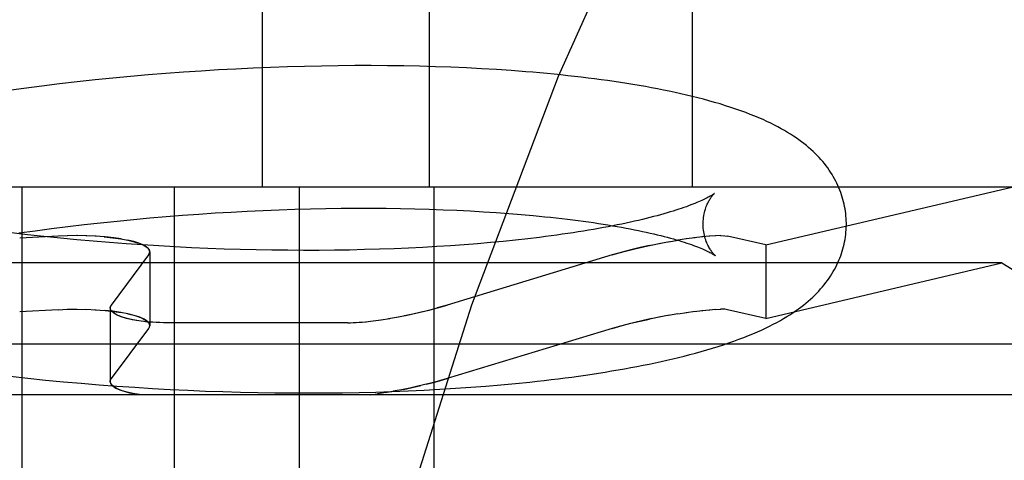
# Model space of a CAD drawing. Header units: inches. Extents: x 0 to 215, y 0 to 139.
# Tile 92 of 117: x 127.8615 to 127.999, y 51.619 to 51.6805. Entities that reach past the tile are written whole.
import ezdxf

# ---------------------------------------------------------------- set-up
doc = ezdxf.new("R2010")
doc.units = ezdxf.units.IN
doc.header["$LTSCALE"] = 11.804375
doc.header["$MEASUREMENT"] = 0
doc.linetypes.add('HIDDEN', pattern=[0.2, 0.1, -0.1])
doc.layers.add('DEFAULT_2', color=8, linetype='HIDDEN')

msp = doc.modelspace()

# ---------------------------------------------------------------- linework, layer by layer
at = {"layer": 'DEFAULT_2', "color": 8, "linetype": 'HIDDEN'}
for p, q in [((127.89535, 51.81334), (127.89535, 51.65709)), ((127.91865, 51.81334), (127.91865, 51.65709)), ((127.95541, 51.81334), (127.95541, 51.65709)), ((127.8868, 51.6733), (127.88435, 51.67314)), ((127.88924, 51.67345), (127.8868, 51.6733)), ((127.89168, 51.67358), (127.88924, 51.67345)), ((127.8941, 51.6737), (127.89168, 51.67358)), ((127.8965, 51.6738), (127.8941, 51.6737)), ((127.89889, 51.67388), (127.8965, 51.6738)), ((127.90127, 51.67395), (127.89889, 51.67388)), ((127.90363, 51.674), (127.90127, 51.67395)), ((127.90596, 51.67403), (127.90363, 51.674)), ((127.90828, 51.67405), (127.90596, 51.67403)), ((127.91058, 51.67405), (127.90828, 51.67405)), ((127.91286, 51.67404), (127.91058, 51.67405)), ((127.91511, 51.67401), (127.91286, 51.67404)), ((127.91733, 51.67396), (127.91511, 51.67401)), ((127.91953, 51.6739), (127.91733, 51.67396)), ((127.92171, 51.67382), (127.91953, 51.6739)), ((127.92386, 51.67373), (127.92171, 51.67382)), ((127.92597, 51.67362), (127.92386, 51.67373)), ((127.92806, 51.6735), (127.92597, 51.67362)), ((127.93012, 51.67336), (127.92806, 51.6735)), ((127.87199, 51.67205), (127.8695, 51.67178)), ((127.87447, 51.6723), (127.87199, 51.67205)), ((127.87694, 51.67254), (127.87447, 51.6723)), ((127.87942, 51.67275), (127.87694, 51.67254)), ((127.88189, 51.67295), (127.87942, 51.67275)), ((127.88435, 51.67314), (127.88189, 51.67295)), ((127.86206, 51.67088), (127.85959, 51.67054)), ((127.86454, 51.6712), (127.86206, 51.67088)), ((127.86702, 51.6715), (127.86454, 51.6712)), ((127.8695, 51.67178), (127.86702, 51.6715)), ((128.00005, 51.65709), (127.74478, 51.65709)), ((127.86179, 51.65709), (127.86179, 51.55209)), ((127.88303, 51.65709), (127.88303, 51.55209)), ((127.9005, 51.65709), (127.9005, 51.55209)), ((127.91929, 51.65709), (127.91929, 51.55209)), ((127.96569, 51.64903), (128.00005, 51.65709)), ((127.89769, 51.65392), (127.89989, 51.65399)), ((127.89989, 51.65399), (127.90207, 51.65405)), ((127.90207, 51.65405), (127.90423, 51.6541)), ((127.90423, 51.6541), (127.90637, 51.65413)), ((127.90637, 51.65413), (127.90848, 51.65414)), ((127.90848, 51.65414), (127.91057, 51.65414)), ((127.91057, 51.65414), (127.91264, 51.65413)), ((127.91264, 51.65413), (127.91467, 51.6541)), ((127.91467, 51.6541), (127.91668, 51.65406)), ((127.91668, 51.65406), (127.91866, 51.65401)), ((127.91866, 51.65401), (127.9206, 51.65394)), ((127.87736, 51.65258), (127.87965, 51.65279)), ((127.87965, 51.65279), (127.88194, 51.65298)), ((127.88194, 51.65298), (127.88422, 51.65316)), ((127.88422, 51.65316), (127.88649, 51.65333)), ((127.88649, 51.65333), (127.88875, 51.65348)), ((127.88875, 51.65348), (127.89101, 51.65361)), ((127.89101, 51.65361), (127.89325, 51.65373)), ((127.89325, 51.65373), (127.89548, 51.65383)), ((127.89548, 51.65383), (127.89769, 51.65392)), ((127.9206, 51.65394), (127.92251, 51.65386)), ((127.92251, 51.65386), (127.92439, 51.65377)), ((127.92439, 51.65377), (127.92623, 51.65366)), ((127.92623, 51.65366), (127.92803, 51.65354)), ((127.92803, 51.65354), (127.92979, 51.65342)), ((127.92979, 51.65342), (127.93151, 51.65328)), ((127.86364, 51.651), (127.86592, 51.6513)), ((127.86592, 51.6513), (127.8682, 51.65159)), ((127.8682, 51.65159), (127.87049, 51.65186)), ((127.87049, 51.65186), (127.87278, 51.65211)), ((127.87278, 51.65211), (127.87507, 51.65235)), ((127.87507, 51.65235), (127.87736, 51.65258)), ((127.86258, 51.65045), (127.86031, 51.65072)), ((127.86137, 51.65069), (127.86364, 51.651)), ((127.86684, 51.65025), (127.86147, 51.64997)), ((127.86486, 51.6502), (127.86258, 51.65045)), ((127.86715, 51.64997), (127.86486, 51.6502)), ((127.86815, 51.65031), (127.86684, 51.65025)), ((127.86944, 51.64975), (127.86715, 51.64997)), ((127.86948, 51.65032), (127.86811, 51.6503)), ((127.87083, 51.6503), (127.86941, 51.65032)), ((127.87215, 51.65023), (127.87072, 51.6503)), ((127.87564, 51.64985), (127.87464, 51.65)), ((127.93243, 51.64988), (127.93073, 51.64969)), ((127.93408, 51.65008), (127.93243, 51.64988)), ((127.95462, 51.64986), (127.95337, 51.64967)), ((127.9558, 51.65002), (127.95456, 51.64985)), ((127.95688, 51.65015), (127.95563, 51.65)), ((127.95786, 51.65024), (127.95675, 51.65014)), ((127.9587, 51.6503), (127.95776, 51.65023)), ((127.9594, 51.65032), (127.95864, 51.6503)), ((127.96569, 51.64903), (127.96035, 51.65025)), ((127.87173, 51.64954), (127.86944, 51.64975)), ((127.87403, 51.64935), (127.87173, 51.64954)), ((127.87632, 51.64918), (127.87403, 51.64935)), ((127.87862, 51.64902), (127.87632, 51.64918)), ((127.88091, 51.64888), (127.87862, 51.64902)), ((127.88319, 51.64875), (127.88091, 51.64888)), ((127.88547, 51.64863), (127.88319, 51.64875)), ((127.88774, 51.64854), (127.88547, 51.64863)), ((127.89001, 51.64845), (127.88774, 51.64854)), ((127.91377, 51.64849), (127.91173, 51.64842)), ((127.91579, 51.64857), (127.91377, 51.64849)), ((127.91778, 51.64867), (127.91579, 51.64857)), ((127.91974, 51.64878), (127.91778, 51.64867)), ((127.92166, 51.64891), (127.91974, 51.64878)), ((127.92355, 51.64904), (127.92166, 51.64891)), ((127.92541, 51.64919), (127.92355, 51.64904)), ((127.92722, 51.64934), (127.92541, 51.64919)), ((127.929, 51.64951), (127.92722, 51.64934)), ((127.93073, 51.64969), (127.929, 51.64951)), ((127.94943, 51.64893), (127.95101, 51.64925)), ((127.95076, 51.6492), (127.95223, 51.64948)), ((127.95208, 51.64945), (127.95342, 51.64968)), ((127.96569, 51.64903), (127.96569, 51.63876)), ((127.87948, 51.64763), (127.87427, 51.64063)), ((127.87964, 51.64803), (127.87964, 51.63776)), ((127.89226, 51.64838), (127.89001, 51.64845)), ((127.89449, 51.64833), (127.89226, 51.64838)), ((127.89671, 51.64829), (127.89449, 51.64833)), ((127.89892, 51.64827), (127.89671, 51.64829)), ((127.90111, 51.64826), (127.89892, 51.64827)), ((127.90328, 51.64826), (127.90111, 51.64826)), ((127.90542, 51.64828), (127.90328, 51.64826)), ((127.90755, 51.64831), (127.90542, 51.64828)), ((127.90965, 51.64836), (127.90755, 51.64831)), ((127.91173, 51.64842), (127.90965, 51.64836)), ((127.94421, 51.64763), (127.92119, 51.64063)), ((127.94563, 51.64803), (127.94421, 51.64763)), ((127.99866, 51.6465), (127.74616, 51.6465)), ((127.96569, 51.63876), (127.99866, 51.6465)), ((127.99866, 51.6465), (128.02834, 51.62809)), ((127.92119, 51.64063), (127.91976, 51.64022)), ((127.86684, 51.63998), (127.86147, 51.6397)), ((127.86684, 51.63998), (127.86815, 51.64003)), ((127.86811, 51.64003), (127.86948, 51.64005)), ((127.86941, 51.64005), (127.87082, 51.64002)), ((127.87072, 51.64003), (127.87215, 51.63996)), ((127.87412, 51.64022), (127.87412, 51.62995)), ((127.87464, 51.63973), (127.87564, 51.63958)), ((127.91297, 51.63874), (127.91437, 51.63899)), ((127.91409, 51.63893), (127.9156, 51.63923)), ((127.951, 51.63898), (127.94943, 51.63866)), ((127.95222, 51.6392), (127.95076, 51.63893)), ((127.95341, 51.63941), (127.95208, 51.63918)), ((127.95338, 51.6394), (127.95463, 51.63959)), ((127.95456, 51.63958), (127.9558, 51.63975)), ((127.95563, 51.63973), (127.95689, 51.63988)), ((127.95675, 51.63987), (127.95786, 51.63997)), ((127.95776, 51.63996), (127.9587, 51.64003)), ((127.95864, 51.64002), (127.9594, 51.64005)), ((127.96569, 51.63876), (127.96035, 51.63998)), ((127.90732, 51.63815), (127.88206, 51.63815)), ((127.90976, 51.6383), (127.91084, 51.63842)), ((127.91085, 51.63842), (127.91198, 51.63858)), ((127.91189, 51.63856), (127.91316, 51.63877)), ((127.94421, 51.63735), (127.94563, 51.63776)), ((127.87948, 51.63735), (127.87427, 51.63036)), ((127.94421, 51.63735), (127.92119, 51.63036)), ((128.03541, 51.63516), (127.70941, 51.63516)), ((127.86013, 51.63069), (127.86261, 51.63042)), ((127.86261, 51.63042), (127.86509, 51.63016)), ((127.86509, 51.63016), (127.86758, 51.62992)), ((127.86758, 51.62992), (127.87007, 51.6297)), ((127.87007, 51.6297), (127.87256, 51.6295)), ((127.87256, 51.6295), (127.87505, 51.62931)), ((127.87505, 51.62931), (127.87753, 51.62914)), ((127.91866, 51.62966), (127.91976, 51.62995)), ((127.91976, 51.62995), (127.92119, 51.63036)), ((127.92446, 51.62914), (127.92657, 51.62931)), ((127.92657, 51.62931), (127.92866, 51.62948)), ((127.92866, 51.62948), (127.93071, 51.62967)), ((127.93071, 51.62967), (127.93273, 51.62988)), ((128.02834, 51.62809), (127.71648, 51.62809)), ((127.87753, 51.62914), (127.88001, 51.62899)), ((127.88001, 51.62899), (127.88248, 51.62885)), ((127.88248, 51.62885), (127.88495, 51.62873)), ((127.88495, 51.62873), (127.88741, 51.62862)), ((127.88741, 51.62862), (127.88985, 51.62854)), ((127.88985, 51.62854), (127.89229, 51.62847)), ((127.89229, 51.62847), (127.89471, 51.62841)), ((127.89471, 51.62841), (127.89712, 51.62837)), ((127.89712, 51.62837), (127.89951, 51.62835)), ((127.89951, 51.62835), (127.90189, 51.62835)), ((127.90189, 51.62835), (127.90424, 51.62836)), ((127.90424, 51.62836), (127.90658, 51.62838)), ((127.90658, 51.62838), (127.9089, 51.62842)), ((127.9089, 51.62842), (127.9112, 51.62848)), ((127.9104, 51.62809), (127.91151, 51.62824)), ((127.9112, 51.62848), (127.91347, 51.62855)), ((127.91267, 51.62841), (127.91144, 51.62823)), ((127.91386, 51.62862), (127.91253, 51.62839)), ((127.91347, 51.62855), (127.91572, 51.62864)), ((127.91508, 51.62885), (127.91365, 51.62858)), ((127.91572, 51.62864), (127.91795, 51.62874)), ((127.91795, 51.62874), (127.92015, 51.62886)), ((127.92015, 51.62886), (127.92232, 51.629)), ((127.92232, 51.629), (127.92446, 51.62914))]:
    msp.add_line(p, q, dxfattribs=at)
for points in [[(128.06824, 51.81334), (128.05258, 51.81141), (128.03707, 51.80577), (128.02197, 51.79677), (128.00707, 51.78451), (127.99222, 51.76883), (127.97765, 51.74982), (127.96338, 51.72733), (127.94967, 51.70154), (127.93667, 51.67255), (127.92459, 51.64061), (127.91356, 51.60594), (127.90374, 51.56882), (127.89524, 51.52959), (127.88815, 51.48854), (127.88256, 51.44604), (127.87852, 51.40242), (127.87608, 51.35808), (127.87526, 51.31334)], [(127.97693, 51.6521), (127.97692, 51.65239), (127.9769, 51.65272), (127.97688, 51.65306), (127.97685, 51.65339), (127.9768, 51.65373), (127.97675, 51.65406), (127.97669, 51.65439), (127.97662, 51.65472), (127.97654, 51.65505), (127.97646, 51.65538), (127.97636, 51.65571), (127.97626, 51.65603), (127.97615, 51.65635), (127.97602, 51.65667), (127.97589, 51.65699), (127.97576, 51.65731), (127.97561, 51.65762), (127.97545, 51.65794), (127.97529, 51.65825), (127.97511, 51.65856), (127.97493, 51.65886), (127.97473, 51.65917), (127.97453, 51.65947), (127.97432, 51.65977), (127.9741, 51.66007), (127.97387, 51.66037), (127.97363, 51.66066), (127.97338, 51.66095), (127.97312, 51.66123), (127.97285, 51.66152), (127.97257, 51.6618), (127.97228, 51.66208), (127.97198, 51.66235), (127.97166, 51.66263), (127.97134, 51.6629), (127.97101, 51.66316), (127.97066, 51.66343), (127.9703, 51.66369), (127.96993, 51.66395), (127.96955, 51.66421), (127.96915, 51.66447), (127.96873, 51.66473), (127.9683, 51.66498), (127.96784, 51.66524), (127.96737, 51.66549), (127.96688, 51.66575), (127.96637, 51.666), (127.96584, 51.66625), (127.96529, 51.66651), (127.96472, 51.66676), (127.96413, 51.667), (127.96351, 51.66725), (127.96287, 51.6675), (127.9622, 51.66774), (127.9615, 51.66798), (127.96079, 51.66823), (127.96004, 51.66846), (127.95929, 51.6687), (127.95852, 51.66892), (127.95774, 51.66914), (127.95696, 51.66935), (127.95617, 51.66956), (127.95539, 51.66975), (127.9546, 51.66994), (127.95381, 51.67012), (127.95301, 51.6703), (127.95219, 51.67047), (127.95137, 51.67064), (127.95054, 51.6708), (127.94971, 51.67096), (127.94886, 51.67112), (127.948, 51.67127), (127.94713, 51.67141), (127.94626, 51.67156), (127.94538, 51.67169), (127.94449, 51.67183), (127.94359, 51.67196), (127.94269, 51.67208), (127.94177, 51.6722), (127.94085, 51.67232), (127.93991, 51.67243), (127.93897, 51.67254), (127.93802, 51.67265), (127.93706, 51.67275), (127.9361, 51.67285), (127.93512, 51.67294), (127.93413, 51.67303), (127.93314, 51.67312), (127.93214, 51.6732), (127.93012, 51.67336)], [(127.95852, 51.65622), (127.95851, 51.65621), (127.95849, 51.6562), (127.95847, 51.65618), (127.95843, 51.65615), (127.95839, 51.65612), (127.95833, 51.65608), (127.95827, 51.65604), (127.95819, 51.65599), (127.9581, 51.65594), (127.958, 51.65588), (127.95789, 51.65581), (127.95777, 51.65575), (127.95763, 51.65567), (127.95748, 51.65559), (127.95732, 51.65551), (127.95714, 51.65542), (127.95695, 51.65533), (127.95675, 51.65524), (127.95653, 51.65514), (127.95629, 51.65504), (127.95605, 51.65493), (127.95578, 51.65482), (127.9555, 51.65471), (127.95521, 51.6546), (127.9549, 51.65448), (127.95458, 51.65436), (127.95424, 51.65424), (127.95388, 51.65412), (127.95351, 51.654), (127.95313, 51.65387), (127.95273, 51.65375), (127.95231, 51.65362), (127.95188, 51.65349), (127.95144, 51.65336), (127.95098, 51.65323), (127.9505, 51.6531), (127.95001, 51.65297), (127.9495, 51.65284), (127.94898, 51.65271), (127.94845, 51.65258), (127.9479, 51.65245), (127.94733, 51.65232), (127.94676, 51.65219), (127.94616, 51.65206), (127.94556, 51.65193), (127.94494, 51.65181), (127.9443, 51.65168), (127.94365, 51.65156), (127.94299, 51.65143), (127.94232, 51.65131), (127.94163, 51.65119), (127.94093, 51.65107), (127.94022, 51.65095), (127.93949, 51.65084), (127.93876, 51.65072), (127.93801, 51.65061), (127.93724, 51.6505), (127.93647, 51.65039), (127.93568, 51.65028), (127.93489, 51.65018), (127.93408, 51.65008)], [(127.95693, 51.65185), (127.95693, 51.65209), (127.95694, 51.65235), (127.95696, 51.65261), (127.95699, 51.65286), (127.95703, 51.6531), (127.95707, 51.65334), (127.95712, 51.65356), (127.95718, 51.65378), (127.95724, 51.65399), (127.9573, 51.65419), (127.95737, 51.65437), (127.95744, 51.65455), (127.95751, 51.65472), (127.95758, 51.65487), (127.95766, 51.65502), (127.95773, 51.65516), (127.9578, 51.65528), (127.95787, 51.6554), (127.95794, 51.65551), (127.95801, 51.65561), (127.95807, 51.6557), (127.95813, 51.65579), (127.95819, 51.65586), (127.95825, 51.65593), (127.9583, 51.65599), (127.95835, 51.65604), (127.95839, 51.65609), (127.95843, 51.65613), (127.95846, 51.65616), (127.95848, 51.65619), (127.9585, 51.6562), (127.95852, 51.65622), (127.95852, 51.65622)], [(127.93151, 51.65328), (127.93319, 51.65313), (127.93401, 51.65305), (127.93483, 51.65296), (127.93563, 51.65288), (127.93641, 51.65279), (127.93719, 51.6527), (127.93796, 51.65261), (127.93871, 51.65252), (127.93945, 51.65242), (127.94018, 51.65233), (127.9409, 51.65223), (127.9416, 51.65213), (127.94229, 51.65202), (127.94297, 51.65192), (127.94363, 51.65181), (127.94428, 51.6517), (127.94492, 51.65159), (127.94554, 51.65148), (127.94616, 51.65137), (127.94675, 51.65126), (127.94733, 51.65114), (127.9479, 51.65103), (127.94845, 51.65091), (127.94899, 51.65079), (127.94952, 51.65068), (127.95003, 51.65056), (127.95052, 51.65044), (127.951, 51.65032), (127.95147, 51.6502), (127.95192, 51.65009), (127.95235, 51.64997), (127.95277, 51.64985), (127.95317, 51.64973), (127.95356, 51.64962), (127.95394, 51.6495), (127.95429, 51.64939), (127.95464, 51.64928), (127.95496, 51.64917), (127.95528, 51.64906), (127.95557, 51.64895), (127.95585, 51.64885), (127.95612, 51.64875), (127.95637, 51.64865), (127.95661, 51.64855), (127.95683, 51.64846), (127.95704, 51.64837), (127.95723, 51.64828), (127.95741, 51.6482), (127.95757, 51.64812), (127.95773, 51.64805), (127.95786, 51.64798), (127.95799, 51.64791), (127.9581, 51.64785), (127.9582, 51.64779), (127.95829, 51.64774), (127.95837, 51.64769), (127.95844, 51.64765), (127.95849, 51.64762), (127.95854, 51.64759), (127.95858, 51.64756), (127.9586, 51.64754), (127.95861, 51.64754)], [(127.93273, 51.62988), (127.93373, 51.62999), (127.93472, 51.6301), (127.9357, 51.63022), (127.93667, 51.63034), (127.93764, 51.63046), (127.93859, 51.63058), (127.93954, 51.63071), (127.94048, 51.63085), (127.94141, 51.63099), (127.94233, 51.63113), (127.94324, 51.63127), (127.94414, 51.63142), (127.94504, 51.63157), (127.94593, 51.63173), (127.94681, 51.63189), (127.94767, 51.63205), (127.94853, 51.63222), (127.94938, 51.63239), (127.95022, 51.63257), (127.95105, 51.63275), (127.95187, 51.63293), (127.95269, 51.63312), (127.95349, 51.63331), (127.95429, 51.63351), (127.95509, 51.63371), (127.95588, 51.63393), (127.95667, 51.63414), (127.95746, 51.63437), (127.95824, 51.6346), (127.95901, 51.63484), (127.95976, 51.63509), (127.9605, 51.63533), (127.96122, 51.63559), (127.96192, 51.63584), (127.9626, 51.6361), (127.96326, 51.63636), (127.96389, 51.63662), (127.9645, 51.63688), (127.96508, 51.63714), (127.96565, 51.63741), (127.9662, 51.63767), (127.96672, 51.63794), (127.96723, 51.6382), (127.96771, 51.63847), (127.96817, 51.63874), (127.96862, 51.63901), (127.96905, 51.63927), (127.96946, 51.63954), (127.96985, 51.63981), (127.97023, 51.64008), (127.97059, 51.64035), (127.97094, 51.64062), (127.97128, 51.64089), (127.97161, 51.64117), (127.97193, 51.64145), (127.97223, 51.64173), (127.97253, 51.64201), (127.97281, 51.6423), (127.97308, 51.64258), (127.97334, 51.64287), (127.9736, 51.64317), (127.97384, 51.64346), (127.97407, 51.64376), (127.9743, 51.64406), (127.97451, 51.64437), (127.97472, 51.64467), (127.97491, 51.64498), (127.9751, 51.64529), (127.97527, 51.6456), (127.97544, 51.64592), (127.9756, 51.64623), (127.97575, 51.64655), (127.97589, 51.64687), (127.97602, 51.64718), (127.97614, 51.64751), (127.97625, 51.64783), (127.97636, 51.64815), (127.97645, 51.64848), (127.97654, 51.64881), (127.97662, 51.64914), (127.97669, 51.64947), (127.97675, 51.6498), (127.9768, 51.65014), (127.97684, 51.65047), (127.97688, 51.65081), (127.9769, 51.65114), (127.97692, 51.65148), (127.97693, 51.65181), (127.97693, 51.6521)], [(127.95861, 51.64754), (127.95862, 51.64753), (127.95863, 51.64752), (127.95863, 51.64753), (127.95861, 51.64754), (127.95859, 51.64756), (127.95857, 51.64758), (127.95853, 51.64761), (127.9585, 51.64765), (127.95845, 51.64769), (127.9584, 51.64775), (127.95835, 51.64781), (127.95829, 51.64787), (127.95823, 51.64795), (127.95817, 51.64803), (127.9581, 51.64812), (127.95803, 51.64822), (127.95796, 51.64832), (127.95789, 51.64844), (127.95781, 51.64856), (127.95774, 51.6487), (127.95766, 51.64884), (127.95758, 51.649), (127.95751, 51.64916), (127.95743, 51.64934), (127.95736, 51.64952), (127.95729, 51.64972), (127.95722, 51.64993), (127.95716, 51.65014), (127.95711, 51.65037), (127.95706, 51.6506), (127.95701, 51.65084), (127.95698, 51.65109), (127.95695, 51.65135), (127.95694, 51.65161), (127.95693, 51.65185)], [(127.87464, 51.65), (127.87343, 51.65014), (127.87201, 51.65024)], [(127.87327, 51.65015), (127.87447, 51.65002), (127.87558, 51.64986), (127.87659, 51.64967), (127.87748, 51.64945), (127.87824, 51.6492), (127.87884, 51.64893), (127.87928, 51.64865), (127.87955, 51.64835), (127.87964, 51.64803)], [(127.95937, 51.65032), (127.95994, 51.65031), (127.96035, 51.65025)], [(127.87964, 51.64804), (127.87961, 51.6482), (127.87945, 51.64848), (127.87914, 51.64875), (127.87869, 51.64901), (127.8781, 51.64925), (127.87739, 51.64948), (127.87656, 51.64968)], [(127.94421, 51.64763), (127.9452, 51.64792), (127.94627, 51.6482), (127.9474, 51.64848), (127.94858, 51.64875), (127.94979, 51.64901)], [(127.94943, 51.64893), (127.94811, 51.64865), (127.94684, 51.64835), (127.94563, 51.64803)], [(127.87948, 51.64763), (127.87962, 51.64792), (127.87964, 51.64804)], [(127.87964, 51.64803), (127.87963, 51.64797), (127.87962, 51.6479), (127.8796, 51.64783), (127.87957, 51.64776), (127.87953, 51.64769), (127.87948, 51.64763)], [(127.87412, 51.64022), (127.87413, 51.64034), (127.87427, 51.64063)], [(127.87427, 51.64063), (127.87422, 51.64056), (127.87418, 51.64049), (127.87415, 51.64042), (127.87413, 51.64036), (127.87412, 51.64029), (127.87412, 51.64022)], [(127.9156, 51.63923), (127.91681, 51.63949), (127.91799, 51.63976), (127.91913, 51.64005), (127.9202, 51.64034), (127.92119, 51.64063)], [(127.87201, 51.63997), (127.87343, 51.63987), (127.87464, 51.63973)], [(127.87964, 51.63776), (127.87955, 51.63808), (127.87928, 51.63838), (127.87884, 51.63866), (127.87823, 51.63893), (127.87748, 51.63918), (127.87659, 51.6394), (127.87558, 51.63959), (127.87447, 51.63975), (127.87327, 51.63988)], [(127.87912, 51.6383), (127.87811, 51.63842), (127.87719, 51.63858), (127.87637, 51.63877), (127.87566, 51.63899), (127.87507, 51.63923), (127.87462, 51.63949), (127.87431, 51.63976), (127.87414, 51.64005), (127.87412, 51.64022)], [(127.87811, 51.63842), (127.87726, 51.63856), (127.87649, 51.63874), (127.87581, 51.63893), (127.87523, 51.63916), (127.87476, 51.6394), (127.87441, 51.63966), (127.87419, 51.63993), (127.87412, 51.64022)], [(127.87657, 51.63941), (127.87739, 51.6392), (127.87811, 51.63898), (127.87869, 51.63874), (127.87914, 51.63848), (127.87945, 51.63821), (127.87961, 51.63793), (127.87964, 51.63776)], [(127.91523, 51.63916), (127.91638, 51.6394), (127.91753, 51.63966), (127.91866, 51.63993), (127.91976, 51.64022)], [(127.96035, 51.63998), (127.95994, 51.64003), (127.95937, 51.64005)], [(127.88206, 51.63815), (127.881, 51.63817), (127.87999, 51.63822), (127.87902, 51.6383)], [(127.88206, 51.63815), (127.88155, 51.63816), (127.88104, 51.63817), (127.88055, 51.63819), (127.88006, 51.63822), (127.87958, 51.63825), (127.87912, 51.6383)], [(127.87964, 51.63776), (127.87962, 51.63764), (127.87948, 51.63735)], [(127.87948, 51.63735), (127.87953, 51.63742), (127.87957, 51.63749), (127.8796, 51.63756), (127.87962, 51.63763), (127.87963, 51.63769), (127.87964, 51.63776)], [(127.90732, 51.63815), (127.90809, 51.63817), (127.90894, 51.63822), (127.90986, 51.6383)], [(127.90732, 51.63815), (127.90768, 51.63816), (127.90806, 51.63817), (127.90846, 51.63819), (127.90888, 51.63822), (127.90931, 51.63825), (127.90976, 51.6383)], [(127.94978, 51.63874), (127.94857, 51.63848), (127.9474, 51.63821), (127.94627, 51.63793), (127.9452, 51.63764), (127.94421, 51.63735)], [(127.94563, 51.63776), (127.94684, 51.63808), (127.94812, 51.63838), (127.94943, 51.63866)], [(127.87412, 51.62995), (127.87412, 51.63002), (127.87413, 51.63008), (127.87415, 51.63015), (127.87418, 51.63022), (127.87422, 51.63029), (127.87427, 51.63036)], [(127.87427, 51.63036), (127.87413, 51.63008), (127.87412, 51.62994)], [(127.87851, 51.62809), (127.87755, 51.62824), (127.87669, 51.62841), (127.87594, 51.62862), (127.8753, 51.62885), (127.87479, 51.62911), (127.87442, 51.62938), (127.87419, 51.62966), (127.87412, 51.62995)], [(127.87412, 51.62994), (127.87413, 51.62981), (127.87427, 51.62954), (127.87453, 51.62928), (127.87492, 51.62903), (127.87544, 51.6288), (127.87607, 51.62858), (127.87679, 51.62839), (127.87761, 51.62823)], [(127.91866, 51.62966), (127.91708, 51.62928), (127.91595, 51.62903), (127.91479, 51.6288)], [(127.91508, 51.62885), (127.91629, 51.62911), (127.91749, 51.62938)], [(127.92119, 51.63036), (127.92026, 51.63008), (127.91926, 51.62981), (127.91819, 51.62954)]]:
    msp.add_lwpolyline(points, dxfattribs=at)

doc.saveas('drawing.dxf')
